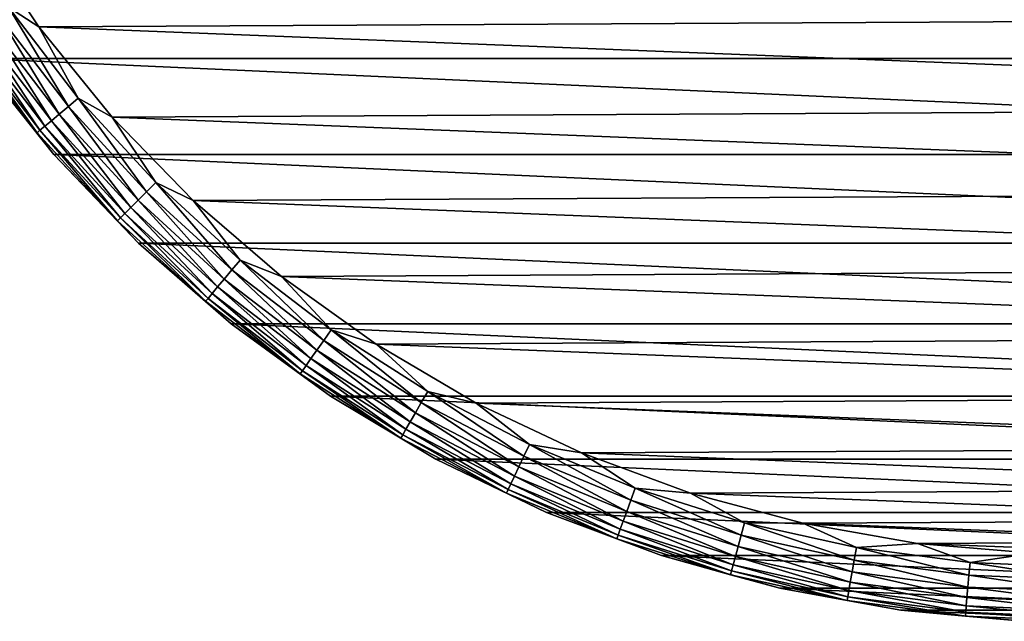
# Model space of a CAD drawing. Header units: millimetres. Extents: x -105 to 105, y -92 to 30.
# Tile 226 of 247: x 52 to 73, y -30 to -17. Entities that reach past the tile are written whole.
import ezdxf

# ---------------------------------------------------------------- set-up
doc = ezdxf.new("R2010")
doc.units = ezdxf.units.MM
doc.header["$LTSCALE"] = 59.53398
for name, color, linetype in [('108', 7, 'CONTINUOUS'), ('109', 7, 'CONTINUOUS'), ('110', 7, 'CONTINUOUS'), ('111', 7, 'CONTINUOUS'), ('65', 7, 'CONTINUOUS')]:
    doc.layers.add(name, color=color, linetype=linetype)

msp = doc.modelspace()

# ---------------------------------------------------------------- linework, layer by layer
at = {"layer": '108', "color": 7, "linetype": 'CONTINUOUS'}
for points in [[(50.73, -17.634, -58.95), (49.247, -15.387, -58.95), (99.27, -17.634, -58.95), (50.73, -17.634, -58.95)], [(99.27, -17.634, -58.95), (49.247, -15.387, -58.95), (100.753, -15.387, -58.95), (99.27, -17.634, -58.95)], [(52.408, -19.738, -58.95), (50.73, -17.634, -58.95), (97.592, -19.738, -58.95), (52.408, -19.738, -58.95)], [(97.592, -19.738, -58.95), (50.73, -17.634, -58.95), (99.27, -17.634, -58.95), (97.592, -19.738, -58.95)], [(54.268, -21.684, -58.95), (52.408, -19.738, -58.95), (95.732, -21.684, -58.95), (54.268, -21.684, -58.95)], [(95.732, -21.684, -58.95), (52.408, -19.738, -58.95), (97.592, -19.738, -58.95), (95.732, -21.684, -58.95)], [(56.295, -23.455, -58.95), (54.268, -21.684, -58.95), (93.705, -23.455, -58.95), (56.295, -23.455, -58.95)], [(93.705, -23.455, -58.95), (54.268, -21.684, -58.95), (95.732, -21.684, -58.95), (93.705, -23.455, -58.95)], [(58.473, -25.037, -58.95), (56.295, -23.455, -58.95), (91.527, -25.037, -58.95), (58.473, -25.037, -58.95)], [(91.527, -25.037, -58.95), (56.295, -23.455, -58.95), (93.705, -23.455, -58.95), (91.527, -25.037, -58.95)], [(60.784, -26.418, -58.95), (58.473, -25.037, -58.95), (89.216, -26.418, -58.95), (60.784, -26.418, -58.95)], [(89.216, -26.418, -58.95), (58.473, -25.037, -58.95), (91.527, -25.037, -58.95), (89.216, -26.418, -58.95)], [(63.209, -27.586, -58.95), (60.784, -26.418, -58.95), (86.791, -27.586, -58.95), (63.209, -27.586, -58.95)], [(86.791, -27.586, -58.95), (60.784, -26.418, -58.95), (89.216, -26.418, -58.95), (86.791, -27.586, -58.95)], [(65.729, -28.532, -58.95), (63.209, -27.586, -58.95), (84.271, -28.532, -58.95), (65.729, -28.532, -58.95)], [(84.271, -28.532, -58.95), (63.209, -27.586, -58.95), (86.791, -27.586, -58.95), (84.271, -28.532, -58.95)], [(68.325, -29.248, -58.95), (65.729, -28.532, -58.95), (81.675, -29.248, -58.95), (68.325, -29.248, -58.95)], [(81.675, -29.248, -58.95), (65.729, -28.532, -58.95), (84.271, -28.532, -58.95), (81.675, -29.248, -58.95)], [(70.973, -29.728, -58.95), (68.325, -29.248, -58.95), (79.027, -29.728, -58.95), (70.973, -29.728, -58.95)], [(79.027, -29.728, -58.95), (68.325, -29.248, -58.95), (81.675, -29.248, -58.95), (79.027, -29.728, -58.95)], [(73.654, -29.97, -58.95), (70.973, -29.728, -58.95), (76.346, -29.97, -58.95), (73.654, -29.97, -58.95)], [(76.346, -29.97, -58.95), (70.973, -29.728, -58.95), (79.027, -29.728, -58.95), (76.346, -29.97, -58.95)]]:
    msp.add_3dface(points, dxfattribs=at)
at = {"layer": '109', "color": 7, "linetype": 'CONTINUOUS'}
for points in [[(52.084, -16.945, -39.95), (98.093, -16.702, -39.95), (50.662, -14.83, -39.95), (52.084, -16.945, -39.95)], [(96.509, -18.698, -39.95), (98.093, -16.702, -39.95), (52.084, -16.945, -39.95), (96.509, -18.698, -39.95)], [(53.69, -18.924, -39.95), (96.509, -18.698, -39.95), (52.084, -16.945, -39.95), (53.69, -18.924, -39.95)], [(94.752, -20.545, -39.95), (96.509, -18.698, -39.95), (53.69, -18.924, -39.95), (94.752, -20.545, -39.95)], [(55.466, -20.753, -39.95), (94.752, -20.545, -39.95), (53.69, -18.924, -39.95), (55.466, -20.753, -39.95)], [(92.837, -22.228, -39.95), (94.752, -20.545, -39.95), (55.466, -20.753, -39.95), (92.837, -22.228, -39.95)], [(57.398, -22.415, -39.95), (92.837, -22.228, -39.95), (55.466, -20.753, -39.95), (57.398, -22.415, -39.95)], [(90.78, -23.733, -39.95), (92.837, -22.228, -39.95), (57.398, -22.415, -39.95), (90.78, -23.733, -39.95)], [(59.471, -23.898, -39.95), (90.78, -23.733, -39.95), (57.398, -22.415, -39.95), (59.471, -23.898, -39.95)], [(88.597, -25.048, -39.95), (90.78, -23.733, -39.95), (59.471, -23.898, -39.95), (88.597, -25.048, -39.95)], [(61.668, -25.19, -39.95), (88.597, -25.048, -39.95), (59.471, -23.898, -39.95), (61.668, -25.19, -39.95)], [(86.304, -26.162, -39.95), (88.597, -25.048, -39.95), (61.668, -25.19, -39.95), (86.304, -26.162, -39.95)], [(63.972, -26.28, -39.95), (86.304, -26.162, -39.95), (61.668, -25.19, -39.95), (63.972, -26.28, -39.95)], [(83.922, -27.068, -39.95), (86.304, -26.162, -39.95), (63.972, -26.28, -39.95), (83.922, -27.068, -39.95)], [(66.364, -27.16, -39.95), (83.922, -27.068, -39.95), (63.972, -26.28, -39.95), (66.364, -27.16, -39.95)], [(81.468, -27.756, -39.95), (83.922, -27.068, -39.95), (66.364, -27.16, -39.95), (81.468, -27.756, -39.95)], [(68.825, -27.823, -39.95), (81.468, -27.756, -39.95), (66.364, -27.16, -39.95), (68.825, -27.823, -39.95)], [(78.962, -28.223, -39.95), (81.468, -27.756, -39.95), (68.825, -27.823, -39.95), (78.962, -28.223, -39.95)], [(71.336, -28.263, -39.95), (78.962, -28.223, -39.95), (68.825, -27.823, -39.95), (71.336, -28.263, -39.95)], [(76.425, -28.464, -39.95), (78.962, -28.223, -39.95), (71.336, -28.263, -39.95), (76.425, -28.464, -39.95)], [(73.876, -28.478, -39.95), (76.425, -28.464, -39.95), (71.336, -28.263, -39.95), (73.876, -28.478, -39.95)]]:
    msp.add_3dface(points, dxfattribs=at)
at = {"layer": '110', "color": 7, "linetype": 'CONTINUOUS'}
for points in [[(52.084, -16.945, -39.95), (50.662, -14.83, -39.95), (51.416, -16.514, -39.978), (52.084, -16.945, -39.95)], [(52.729, -18.688, -40.064), (51.416, -16.514, -39.978), (51.185, -16.675, -40.064), (52.729, -18.688, -40.064)], [(52.945, -18.506, -39.978), (52.084, -16.945, -39.95), (51.416, -16.514, -39.978), (52.945, -18.506, -39.978)], [(52.945, -18.506, -39.978), (51.416, -16.514, -39.978), (52.729, -18.688, -40.064), (52.945, -18.506, -39.978)], [(52.356, -19.001, -40.389), (50.972, -16.824, -40.202), (50.786, -16.955, -40.389), (52.356, -19.001, -40.389)], [(52.53, -18.854, -40.202), (51.185, -16.675, -40.064), (50.972, -16.824, -40.202), (52.53, -18.854, -40.202)], [(52.53, -18.854, -40.202), (50.972, -16.824, -40.202), (52.356, -19.001, -40.389), (52.53, -18.854, -40.202)], [(52.729, -18.688, -40.064), (51.185, -16.675, -40.064), (52.53, -18.854, -40.202), (52.729, -18.688, -40.064)], [(52.213, -19.121, -40.616), (50.786, -16.955, -40.389), (50.633, -17.062, -40.616), (52.213, -19.121, -40.616)], [(52.356, -19.001, -40.389), (50.786, -16.955, -40.389), (52.213, -19.121, -40.616), (52.356, -19.001, -40.389)], [(53.69, -18.924, -39.95), (52.084, -16.945, -39.95), (52.945, -18.506, -39.978), (53.69, -18.924, -39.95)], [(50.449, -17.191, -41.157), (52.041, -19.265, -41.157), (50.519, -17.142, -40.876), (50.449, -17.191, -41.157)], [(50.449, -17.191, -41.157), (50.729, -17.634, -41.45), (52.041, -19.265, -41.157), (50.449, -17.191, -41.157)], [(52.106, -19.21, -40.876), (50.633, -17.062, -40.616), (50.519, -17.142, -40.876), (52.106, -19.21, -40.876)], [(52.041, -19.265, -41.157), (52.106, -19.21, -40.876), (50.519, -17.142, -40.876), (52.041, -19.265, -41.157)], [(52.213, -19.121, -40.616), (50.633, -17.062, -40.616), (52.106, -19.21, -40.876), (52.213, -19.121, -40.616)], [(50.729, -17.634, -41.45), (52.408, -19.738, -41.45), (52.041, -19.265, -41.157), (50.729, -17.634, -41.45)], [(54.443, -20.557, -40.064), (52.945, -18.506, -39.978), (52.729, -18.688, -40.064), (54.443, -20.557, -40.064)], [(54.642, -20.358, -39.978), (53.69, -18.924, -39.95), (52.945, -18.506, -39.978), (54.642, -20.358, -39.978)], [(54.642, -20.358, -39.978), (52.945, -18.506, -39.978), (54.443, -20.557, -40.064), (54.642, -20.358, -39.978)], [(54.259, -20.741, -40.202), (52.729, -18.688, -40.064), (52.53, -18.854, -40.202), (54.259, -20.741, -40.202)], [(54.443, -20.557, -40.064), (52.729, -18.688, -40.064), (54.259, -20.741, -40.202), (54.443, -20.557, -40.064)], [(54.098, -20.902, -40.389), (52.53, -18.854, -40.202), (52.356, -19.001, -40.389), (54.098, -20.902, -40.389)], [(54.259, -20.741, -40.202), (52.53, -18.854, -40.202), (54.098, -20.902, -40.389), (54.259, -20.741, -40.202)], [(55.466, -20.753, -39.95), (53.69, -18.924, -39.95), (54.642, -20.358, -39.978), (55.466, -20.753, -39.95)], [(53.868, -21.132, -40.876), (52.213, -19.121, -40.616), (52.106, -19.21, -40.876), (53.868, -21.132, -40.876)], [(53.966, -21.034, -40.616), (52.356, -19.001, -40.389), (52.213, -19.121, -40.616), (53.966, -21.034, -40.616)], [(53.966, -21.034, -40.616), (52.213, -19.121, -40.616), (53.868, -21.132, -40.876), (53.966, -21.034, -40.616)], [(54.098, -20.902, -40.389), (52.356, -19.001, -40.389), (53.966, -21.034, -40.616), (54.098, -20.902, -40.389)], [(52.041, -19.265, -41.157), (53.807, -21.193, -41.157), (52.106, -19.21, -40.876), (52.041, -19.265, -41.157)], [(52.041, -19.265, -41.157), (52.408, -19.738, -41.45), (53.807, -21.193, -41.157), (52.041, -19.265, -41.157)], [(53.807, -21.193, -41.157), (53.868, -21.132, -40.876), (52.106, -19.21, -40.876), (53.807, -21.193, -41.157)], [(52.408, -19.738, -41.45), (54.268, -21.684, -41.45), (53.807, -21.193, -41.157), (52.408, -19.738, -41.45)], [(56.312, -22.271, -40.064), (54.642, -20.358, -39.978), (54.443, -20.557, -40.064), (56.312, -22.271, -40.064)], [(56.494, -22.055, -39.978), (55.466, -20.753, -39.95), (54.642, -20.358, -39.978), (56.494, -22.055, -39.978)], [(56.494, -22.055, -39.978), (54.642, -20.358, -39.978), (56.312, -22.271, -40.064), (56.494, -22.055, -39.978)], [(56.146, -22.47, -40.202), (54.443, -20.557, -40.064), (54.259, -20.741, -40.202), (56.146, -22.47, -40.202)], [(56.312, -22.271, -40.064), (54.443, -20.557, -40.064), (56.146, -22.47, -40.202), (56.312, -22.271, -40.064)], [(55.879, -22.787, -40.616), (54.098, -20.902, -40.389), (53.966, -21.034, -40.616), (55.879, -22.787, -40.616)], [(55.999, -22.644, -40.389), (54.259, -20.741, -40.202), (54.098, -20.902, -40.389), (55.999, -22.644, -40.389)], [(55.999, -22.644, -40.389), (54.098, -20.902, -40.389), (55.879, -22.787, -40.616), (55.999, -22.644, -40.389)], [(56.146, -22.47, -40.202), (54.259, -20.741, -40.202), (55.999, -22.644, -40.389), (56.146, -22.47, -40.202)], [(57.398, -22.415, -39.95), (55.466, -20.753, -39.95), (56.494, -22.055, -39.978), (57.398, -22.415, -39.95)], [(53.807, -21.193, -41.157), (55.735, -22.959, -41.157), (53.868, -21.132, -40.876), (53.807, -21.193, -41.157)], [(55.79, -22.894, -40.876), (53.966, -21.034, -40.616), (53.868, -21.132, -40.876), (55.79, -22.894, -40.876)], [(55.735, -22.959, -41.157), (55.79, -22.894, -40.876), (53.868, -21.132, -40.876), (55.735, -22.959, -41.157)], [(55.879, -22.787, -40.616), (53.966, -21.034, -40.616), (55.79, -22.894, -40.876), (55.879, -22.787, -40.616)], [(53.807, -21.193, -41.157), (54.268, -21.684, -41.45), (55.735, -22.959, -41.157), (53.807, -21.193, -41.157)], [(54.268, -21.684, -41.45), (56.295, -23.455, -41.45), (55.735, -22.959, -41.157), (54.268, -21.684, -41.45)], [(58.325, -23.815, -40.064), (56.494, -22.055, -39.978), (56.312, -22.271, -40.064), (58.325, -23.815, -40.064)], [(58.486, -23.584, -39.978), (57.398, -22.415, -39.95), (56.494, -22.055, -39.978), (58.486, -23.584, -39.978)], [(58.486, -23.584, -39.978), (56.494, -22.055, -39.978), (58.325, -23.815, -40.064), (58.486, -23.584, -39.978)], [(58.176, -24.028, -40.202), (56.312, -22.271, -40.064), (56.146, -22.47, -40.202), (58.176, -24.028, -40.202)], [(58.325, -23.815, -40.064), (56.312, -22.271, -40.064), (58.176, -24.028, -40.202), (58.325, -23.815, -40.064)], [(59.471, -23.898, -39.95), (57.398, -22.415, -39.95), (58.486, -23.584, -39.978), (59.471, -23.898, -39.95)], [(57.938, -24.367, -40.616), (55.999, -22.644, -40.389), (55.879, -22.787, -40.616), (57.938, -24.367, -40.616)], [(58.045, -24.214, -40.389), (56.146, -22.47, -40.202), (55.999, -22.644, -40.389), (58.045, -24.214, -40.389)], [(58.045, -24.214, -40.389), (55.999, -22.644, -40.389), (57.938, -24.367, -40.616), (58.045, -24.214, -40.389)], [(58.176, -24.028, -40.202), (56.146, -22.47, -40.202), (58.045, -24.214, -40.389), (58.176, -24.028, -40.202)], [(57.858, -24.481, -40.876), (55.879, -22.787, -40.616), (55.79, -22.894, -40.876), (57.858, -24.481, -40.876)], [(57.938, -24.367, -40.616), (55.879, -22.787, -40.616), (57.858, -24.481, -40.876), (57.938, -24.367, -40.616)], [(55.735, -22.959, -41.157), (57.809, -24.551, -41.157), (55.79, -22.894, -40.876), (55.735, -22.959, -41.157)], [(55.735, -22.959, -41.157), (56.295, -23.455, -41.45), (57.809, -24.551, -41.157), (55.735, -22.959, -41.157)], [(57.809, -24.551, -41.157), (57.858, -24.481, -40.876), (55.79, -22.894, -40.876), (57.809, -24.551, -41.157)], [(56.295, -23.455, -41.45), (58.473, -25.037, -41.45), (57.809, -24.551, -41.157), (56.295, -23.455, -41.45)], [(60.464, -25.178, -40.064), (58.486, -23.584, -39.978), (58.325, -23.815, -40.064), (60.464, -25.178, -40.064)], [(60.605, -24.934, -39.978), (59.471, -23.898, -39.95), (58.486, -23.584, -39.978), (60.605, -24.934, -39.978)], [(60.605, -24.934, -39.978), (58.486, -23.584, -39.978), (60.464, -25.178, -40.064), (60.605, -24.934, -39.978)], [(60.334, -25.403, -40.202), (58.325, -23.815, -40.064), (58.176, -24.028, -40.202), (60.334, -25.403, -40.202)], [(60.464, -25.178, -40.064), (58.325, -23.815, -40.064), (60.334, -25.403, -40.202), (60.464, -25.178, -40.064)], [(61.668, -25.19, -39.95), (59.471, -23.898, -39.95), (60.605, -24.934, -39.978), (61.668, -25.19, -39.95)], [(60.22, -25.6, -40.389), (58.176, -24.028, -40.202), (58.045, -24.214, -40.389), (60.22, -25.6, -40.389)], [(60.334, -25.403, -40.202), (58.176, -24.028, -40.202), (60.22, -25.6, -40.389), (60.334, -25.403, -40.202)], [(60.057, -25.882, -40.876), (57.938, -24.367, -40.616), (57.858, -24.481, -40.876), (60.057, -25.882, -40.876)], [(60.127, -25.762, -40.616), (58.045, -24.214, -40.389), (57.938, -24.367, -40.616), (60.127, -25.762, -40.616)], [(60.127, -25.762, -40.616), (57.938, -24.367, -40.616), (60.057, -25.882, -40.876), (60.127, -25.762, -40.616)], [(60.22, -25.6, -40.389), (58.045, -24.214, -40.389), (60.127, -25.762, -40.616), (60.22, -25.6, -40.389)], [(57.809, -24.551, -41.157), (60.014, -25.956, -41.157), (57.858, -24.481, -40.876), (57.809, -24.551, -41.157)], [(57.809, -24.551, -41.157), (58.473, -25.037, -41.45), (60.014, -25.956, -41.157), (57.809, -24.551, -41.157)], [(60.014, -25.956, -41.157), (60.057, -25.882, -40.876), (57.858, -24.481, -40.876), (60.014, -25.956, -41.157)], [(62.713, -26.349, -40.064), (60.605, -24.934, -39.978), (60.464, -25.178, -40.064), (62.713, -26.349, -40.064)], [(62.832, -26.093, -39.978), (61.668, -25.19, -39.95), (60.605, -24.934, -39.978), (62.832, -26.093, -39.978)], [(62.832, -26.093, -39.978), (60.605, -24.934, -39.978), (62.713, -26.349, -40.064), (62.832, -26.093, -39.978)], [(58.473, -25.037, -41.45), (60.784, -26.418, -41.45), (60.014, -25.956, -41.157), (58.473, -25.037, -41.45)], [(62.604, -26.584, -40.202), (60.464, -25.178, -40.064), (60.334, -25.403, -40.202), (62.604, -26.584, -40.202)], [(62.713, -26.349, -40.064), (60.464, -25.178, -40.064), (62.604, -26.584, -40.202), (62.713, -26.349, -40.064)], [(63.972, -26.28, -39.95), (61.668, -25.19, -39.95), (62.832, -26.093, -39.978), (63.972, -26.28, -39.95)], [(62.507, -26.79, -40.389), (60.334, -25.403, -40.202), (60.22, -25.6, -40.389), (62.507, -26.79, -40.389)], [(62.604, -26.584, -40.202), (60.334, -25.403, -40.202), (62.507, -26.79, -40.389), (62.604, -26.584, -40.202)], [(62.428, -26.96, -40.616), (60.22, -25.6, -40.389), (60.127, -25.762, -40.616), (62.428, -26.96, -40.616)], [(62.507, -26.79, -40.389), (60.22, -25.6, -40.389), (62.428, -26.96, -40.616), (62.507, -26.79, -40.389)], [(60.014, -25.956, -41.157), (62.334, -27.163, -41.157), (60.057, -25.882, -40.876), (60.014, -25.956, -41.157)], [(62.37, -27.086, -40.876), (60.127, -25.762, -40.616), (60.057, -25.882, -40.876), (62.37, -27.086, -40.876)], [(62.334, -27.163, -41.157), (62.37, -27.086, -40.876), (60.057, -25.882, -40.876), (62.334, -27.163, -41.157)], [(62.428, -26.96, -40.616), (60.127, -25.762, -40.616), (62.37, -27.086, -40.876), (62.428, -26.96, -40.616)], [(60.014, -25.956, -41.157), (60.784, -26.418, -41.45), (62.334, -27.163, -41.157), (60.014, -25.956, -41.157)], [(65.057, -27.319, -40.064), (62.832, -26.093, -39.978), (62.713, -26.349, -40.064), (65.057, -27.319, -40.064)], [(65.153, -27.055, -39.978), (63.972, -26.28, -39.95), (62.832, -26.093, -39.978), (65.153, -27.055, -39.978)], [(65.153, -27.055, -39.978), (62.832, -26.093, -39.978), (65.057, -27.319, -40.064), (65.153, -27.055, -39.978)], [(66.364, -27.16, -39.95), (63.972, -26.28, -39.95), (65.153, -27.055, -39.978), (66.364, -27.16, -39.95)], [(60.784, -26.418, -41.45), (63.209, -27.586, -41.45), (62.334, -27.163, -41.157), (60.784, -26.418, -41.45)], [(64.968, -27.563, -40.202), (62.713, -26.349, -40.064), (62.604, -26.584, -40.202), (64.968, -27.563, -40.202)], [(65.057, -27.319, -40.064), (62.713, -26.349, -40.064), (64.968, -27.563, -40.202), (65.057, -27.319, -40.064)], [(64.89, -27.777, -40.389), (62.604, -26.584, -40.202), (62.507, -26.79, -40.389), (64.89, -27.777, -40.389)], [(64.968, -27.563, -40.202), (62.604, -26.584, -40.202), (64.89, -27.777, -40.389), (64.968, -27.563, -40.202)], [(64.778, -28.083, -40.876), (62.428, -26.96, -40.616), (62.37, -27.086, -40.876), (64.778, -28.083, -40.876)], [(64.826, -27.953, -40.616), (62.507, -26.79, -40.389), (62.428, -26.96, -40.616), (64.826, -27.953, -40.616)], [(64.826, -27.953, -40.616), (62.428, -26.96, -40.616), (64.778, -28.083, -40.876), (64.826, -27.953, -40.616)], [(64.89, -27.777, -40.389), (62.507, -26.79, -40.389), (64.826, -27.953, -40.616), (64.89, -27.777, -40.389)], [(62.334, -27.163, -41.157), (64.749, -28.164, -41.157), (62.37, -27.086, -40.876), (62.334, -27.163, -41.157)], [(62.334, -27.163, -41.157), (63.209, -27.586, -41.45), (64.749, -28.164, -41.157), (62.334, -27.163, -41.157)], [(64.749, -28.164, -41.157), (64.778, -28.083, -40.876), (62.37, -27.086, -40.876), (64.749, -28.164, -41.157)], [(67.475, -28.082, -40.064), (65.153, -27.055, -39.978), (65.057, -27.319, -40.064), (67.475, -28.082, -40.064)], [(67.548, -27.81, -39.978), (66.364, -27.16, -39.95), (65.153, -27.055, -39.978), (67.548, -27.81, -39.978)], [(67.548, -27.81, -39.978), (65.153, -27.055, -39.978), (67.475, -28.082, -40.064), (67.548, -27.81, -39.978)], [(68.825, -27.823, -39.95), (66.364, -27.16, -39.95), (67.548, -27.81, -39.978), (68.825, -27.823, -39.95)], [(67.408, -28.333, -40.202), (65.057, -27.319, -40.064), (64.968, -27.563, -40.202), (67.408, -28.333, -40.202)], [(67.475, -28.082, -40.064), (65.057, -27.319, -40.064), (67.408, -28.333, -40.202), (67.475, -28.082, -40.064)], [(63.209, -27.586, -41.45), (65.729, -28.532, -41.45), (64.749, -28.164, -41.157), (63.209, -27.586, -41.45)], [(67.349, -28.553, -40.389), (64.968, -27.563, -40.202), (64.89, -27.777, -40.389), (67.349, -28.553, -40.389)], [(67.408, -28.333, -40.202), (64.968, -27.563, -40.202), (67.349, -28.553, -40.389), (67.408, -28.333, -40.202)], [(67.301, -28.733, -40.616), (64.89, -27.777, -40.389), (64.826, -27.953, -40.616), (67.301, -28.733, -40.616)], [(67.349, -28.553, -40.389), (64.89, -27.777, -40.389), (67.301, -28.733, -40.616), (67.349, -28.553, -40.389)], [(69.952, -28.631, -40.064), (67.548, -27.81, -39.978), (67.475, -28.082, -40.064), (69.952, -28.631, -40.064)], [(70.001, -28.354, -39.978), (68.825, -27.823, -39.95), (67.548, -27.81, -39.978), (70.001, -28.354, -39.978)], [(70.001, -28.354, -39.978), (67.548, -27.81, -39.978), (69.952, -28.631, -40.064), (70.001, -28.354, -39.978)], [(71.336, -28.263, -39.95), (68.825, -27.823, -39.95), (70.001, -28.354, -39.978), (71.336, -28.263, -39.95)], [(67.265, -28.867, -40.876), (64.826, -27.953, -40.616), (64.778, -28.083, -40.876), (67.265, -28.867, -40.876)], [(67.301, -28.733, -40.616), (64.826, -27.953, -40.616), (67.265, -28.867, -40.876), (67.301, -28.733, -40.616)], [(64.749, -28.164, -41.157), (67.243, -28.95, -41.157), (64.778, -28.083, -40.876), (64.749, -28.164, -41.157)], [(64.749, -28.164, -41.157), (65.729, -28.532, -41.45), (67.243, -28.95, -41.157), (64.749, -28.164, -41.157)], [(67.243, -28.95, -41.157), (67.265, -28.867, -40.876), (64.778, -28.083, -40.876), (67.243, -28.95, -41.157)], [(69.906, -28.887, -40.202), (67.475, -28.082, -40.064), (67.408, -28.333, -40.202), (69.906, -28.887, -40.202)], [(69.952, -28.631, -40.064), (67.475, -28.082, -40.064), (69.906, -28.887, -40.202), (69.952, -28.631, -40.064)], [(72.491, -28.681, -39.978), (71.336, -28.263, -39.95), (70.001, -28.354, -39.978), (72.491, -28.681, -39.978)], [(73.876, -28.478, -39.95), (71.336, -28.263, -39.95), (72.491, -28.681, -39.978), (73.876, -28.478, -39.95)], [(69.867, -29.111, -40.389), (67.408, -28.333, -40.202), (67.349, -28.553, -40.389), (69.867, -29.111, -40.389)], [(69.906, -28.887, -40.202), (67.408, -28.333, -40.202), (69.867, -29.111, -40.389), (69.906, -28.887, -40.202)], [(72.466, -28.962, -40.064), (70.001, -28.354, -39.978), (69.952, -28.631, -40.064), (72.466, -28.962, -40.064)], [(72.491, -28.681, -39.978), (70.001, -28.354, -39.978), (72.466, -28.962, -40.064), (72.491, -28.681, -39.978)], [(75, -28.791, -39.978), (73.876, -28.478, -39.95), (72.491, -28.681, -39.978), (75, -28.791, -39.978)], [(65.729, -28.532, -41.45), (68.324, -29.248, -41.45), (67.243, -28.95, -41.157), (65.729, -28.532, -41.45)], [(69.835, -29.295, -40.616), (67.349, -28.553, -40.389), (67.301, -28.733, -40.616), (69.835, -29.295, -40.616)], [(69.867, -29.111, -40.389), (67.349, -28.553, -40.389), (69.835, -29.295, -40.616), (69.867, -29.111, -40.389)], [(72.444, -29.221, -40.202), (69.952, -28.631, -40.064), (69.906, -28.887, -40.202), (72.444, -29.221, -40.202)], [(72.466, -28.962, -40.064), (69.952, -28.631, -40.064), (72.444, -29.221, -40.202), (72.466, -28.962, -40.064)], [(75, -29.073, -40.064), (72.491, -28.681, -39.978), (72.466, -28.962, -40.064), (75, -29.073, -40.064)], [(75, -28.791, -39.978), (72.491, -28.681, -39.978), (75, -29.073, -40.064), (75, -28.791, -39.978)], [(67.243, -28.95, -41.157), (69.796, -29.516, -41.157), (67.265, -28.867, -40.876), (67.243, -28.95, -41.157)], [(69.81, -29.432, -40.876), (67.301, -28.733, -40.616), (67.265, -28.867, -40.876), (69.81, -29.432, -40.876)], [(69.796, -29.516, -41.157), (69.81, -29.432, -40.876), (67.265, -28.867, -40.876), (69.796, -29.516, -41.157)], [(69.835, -29.295, -40.616), (67.301, -28.733, -40.616), (69.81, -29.432, -40.876), (69.835, -29.295, -40.616)], [(72.424, -29.448, -40.389), (69.906, -28.887, -40.202), (69.867, -29.111, -40.389), (72.424, -29.448, -40.389)], [(72.444, -29.221, -40.202), (69.906, -28.887, -40.202), (72.424, -29.448, -40.389), (72.444, -29.221, -40.202)], [(67.243, -28.95, -41.157), (68.324, -29.248, -41.45), (69.796, -29.516, -41.157), (67.243, -28.95, -41.157)], [(72.407, -29.634, -40.616), (69.867, -29.111, -40.389), (69.835, -29.295, -40.616), (72.407, -29.634, -40.616)], [(72.424, -29.448, -40.389), (69.867, -29.111, -40.389), (72.407, -29.634, -40.616), (72.424, -29.448, -40.389)], [(75, -29.332, -40.202), (72.466, -28.962, -40.064), (72.444, -29.221, -40.202), (75, -29.332, -40.202)], [(75, -29.073, -40.064), (72.466, -28.962, -40.064), (75, -29.332, -40.202), (75, -29.073, -40.064)], [(68.324, -29.248, -41.45), (70.973, -29.728, -41.45), (69.796, -29.516, -41.157), (68.324, -29.248, -41.45)], [(72.395, -29.772, -40.876), (69.835, -29.295, -40.616), (69.81, -29.432, -40.876), (72.395, -29.772, -40.876)], [(72.407, -29.634, -40.616), (69.835, -29.295, -40.616), (72.395, -29.772, -40.876), (72.407, -29.634, -40.616)], [(75, -29.56, -40.389), (72.444, -29.221, -40.202), (72.424, -29.448, -40.389), (75, -29.56, -40.389)], [(75, -29.332, -40.202), (72.444, -29.221, -40.202), (75, -29.56, -40.389), (75, -29.332, -40.202)], [(69.796, -29.516, -41.157), (72.388, -29.857, -41.157), (69.81, -29.432, -40.876), (69.796, -29.516, -41.157)], [(69.796, -29.516, -41.157), (70.973, -29.728, -41.45), (72.388, -29.857, -41.157), (69.796, -29.516, -41.157)], [(72.388, -29.857, -41.157), (72.395, -29.772, -40.876), (69.81, -29.432, -40.876), (72.388, -29.857, -41.157)], [(75, -29.747, -40.616), (72.424, -29.448, -40.389), (72.407, -29.634, -40.616), (75, -29.747, -40.616)], [(75, -29.56, -40.389), (72.424, -29.448, -40.389), (75, -29.747, -40.616), (75, -29.56, -40.389)], [(70.973, -29.728, -41.45), (73.654, -29.97, -41.45), (72.388, -29.857, -41.157), (70.973, -29.728, -41.45)], [(72.388, -29.857, -41.157), (75, -29.971, -41.157), (72.395, -29.772, -40.876), (72.388, -29.857, -41.157)], [(75, -29.886, -40.876), (72.407, -29.634, -40.616), (72.395, -29.772, -40.876), (75, -29.886, -40.876)], [(75, -29.971, -41.157), (75, -29.886, -40.876), (72.395, -29.772, -40.876), (75, -29.971, -41.157)], [(75, -29.747, -40.616), (72.407, -29.634, -40.616), (75, -29.886, -40.876), (75, -29.747, -40.616)], [(72.388, -29.857, -41.157), (73.654, -29.97, -41.45), (75, -29.971, -41.157), (72.388, -29.857, -41.157)]]:
    msp.add_3dface(points, dxfattribs=at)
at = {"layer": '111', "color": 7, "linetype": 'CONTINUOUS'}
for points in [[(50.73, -17.634, -58.95), (52.408, -19.738, -58.95), (50.729, -17.634, -41.45), (50.73, -17.634, -58.95)], [(52.408, -19.738, -58.95), (52.408, -19.738, -41.45), (50.729, -17.634, -41.45), (52.408, -19.738, -58.95)], [(52.408, -19.738, -58.95), (54.268, -21.684, -58.95), (52.408, -19.738, -41.45), (52.408, -19.738, -58.95)], [(54.268, -21.684, -58.95), (54.268, -21.684, -41.45), (52.408, -19.738, -41.45), (54.268, -21.684, -58.95)], [(54.268, -21.684, -58.95), (56.295, -23.455, -58.95), (56.295, -23.455, -41.45), (54.268, -21.684, -58.95)], [(54.268, -21.684, -58.95), (56.295, -23.455, -41.45), (54.268, -21.684, -41.45), (54.268, -21.684, -58.95)], [(56.295, -23.455, -58.95), (58.473, -25.037, -58.95), (56.295, -23.455, -41.45), (56.295, -23.455, -58.95)], [(58.473, -25.037, -58.95), (58.473, -25.037, -41.45), (56.295, -23.455, -41.45), (58.473, -25.037, -58.95)], [(58.473, -25.037, -58.95), (60.784, -26.418, -58.95), (58.473, -25.037, -41.45), (58.473, -25.037, -58.95)], [(60.784, -26.418, -58.95), (60.784, -26.418, -41.45), (58.473, -25.037, -41.45), (60.784, -26.418, -58.95)], [(60.784, -26.418, -58.95), (63.209, -27.586, -58.95), (60.784, -26.418, -41.45), (60.784, -26.418, -58.95)], [(63.209, -27.586, -58.95), (63.209, -27.586, -41.45), (60.784, -26.418, -41.45), (63.209, -27.586, -58.95)], [(63.209, -27.586, -58.95), (65.729, -28.532, -58.95), (63.209, -27.586, -41.45), (63.209, -27.586, -58.95)], [(65.729, -28.532, -58.95), (65.729, -28.532, -41.45), (63.209, -27.586, -41.45), (65.729, -28.532, -58.95)], [(65.729, -28.532, -58.95), (68.325, -29.248, -58.95), (65.729, -28.532, -41.45), (65.729, -28.532, -58.95)], [(68.325, -29.248, -58.95), (68.324, -29.248, -41.45), (65.729, -28.532, -41.45), (68.325, -29.248, -58.95)], [(68.325, -29.248, -58.95), (70.973, -29.728, -58.95), (68.324, -29.248, -41.45), (68.325, -29.248, -58.95)], [(70.973, -29.728, -58.95), (70.973, -29.728, -41.45), (68.324, -29.248, -41.45), (70.973, -29.728, -58.95)], [(70.973, -29.728, -58.95), (73.654, -29.97, -58.95), (70.973, -29.728, -41.45), (70.973, -29.728, -58.95)], [(73.654, -29.97, -58.95), (73.654, -29.97, -41.45), (70.973, -29.728, -41.45), (73.654, -29.97, -58.95)]]:
    msp.add_3dface(points, dxfattribs=at)
at = {"layer": '65', "color": 7, "linetype": 'CONTINUOUS'}
for points in [[(-18.041, -17.125, -18.25), (-18.324, -16.736, -18.25), (71.874, 10.442, -18.25), (-18.041, -17.125, -18.25)], [(-17.777, -17.493, -18.25), (-18.041, -17.125, -18.25), (71.874, 10.442, -18.25), (-17.777, -17.493, -18.25)], [(-17.417, -18, -18.25), (-17.777, -17.493, -18.25), (71.874, 10.442, -18.25), (-17.417, -18, -18.25)], [(-17.086, -18.462, -18.25), (-17.417, -18, -18.25), (71.874, 10.442, -18.25), (-17.086, -18.462, -18.25)], [(-16.783, -18.872, -18.25), (-17.086, -18.462, -18.25), (71.874, 10.442, -18.25), (-16.783, -18.872, -18.25)], [(-16.509, -19.229, -18.25), (-16.783, -18.872, -18.25), (71.874, 10.442, -18.25), (-16.509, -19.229, -18.25)], [(-15.827, -20.053, -18.25), (-16.509, -19.229, -18.25), (71.874, 10.442, -18.25), (-15.827, -20.053, -18.25)], [(71.874, 10.442, -18.25), (70.683, 10.009, -18.25), (-15.827, -20.053, -18.25), (71.874, 10.442, -18.25)], [(-14.854, -21.094, -18.25), (-15.827, -20.053, -18.25), (70.683, 10.009, -18.25), (-14.854, -21.094, -18.25)], [(-13.476, -22.356, -18.25), (-14.854, -21.094, -18.25), (70.683, 10.009, -18.25), (-13.476, -22.356, -18.25)], [(-11.91, -23.546, -18.25), (-13.476, -22.356, -18.25), (70.683, 10.009, -18.25), (-11.91, -23.546, -18.25)], [(-10.24, -24.584, -18.25), (-11.91, -23.546, -18.25), (70.683, 10.009, -18.25), (-10.24, -24.584, -18.25)], [(-8.48, -25.462, -18.25), (-10.24, -24.584, -18.25), (70.683, 10.009, -18.25), (-8.48, -25.462, -18.25)], [(-6.647, -26.17, -18.25), (-8.48, -25.462, -18.25), (70.683, 10.009, -18.25), (-6.647, -26.17, -18.25)], [(22.915, -12.681, -18.25), (-6.647, -26.17, -18.25), (70.683, 10.009, -18.25), (22.915, -12.681, -18.25)]]:
    msp.add_3dface(points, dxfattribs=at)

doc.saveas('drawing.dxf')
